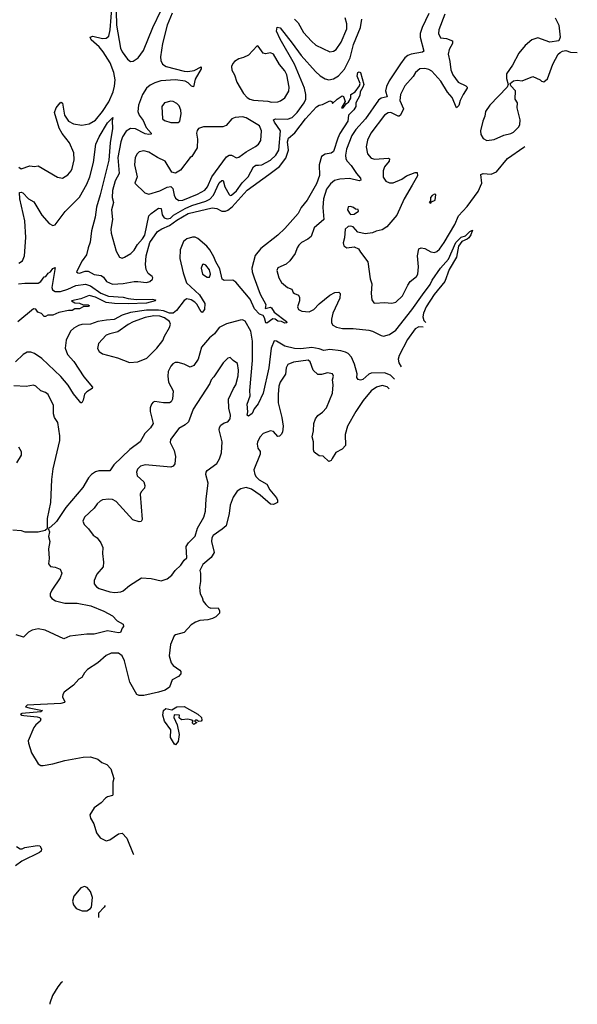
# Model space of a CAD drawing. Extents: x 1468344 to 1613994, y 525695 to 643861.
# Tile 162 of 256: x 1562862 to 1567450, y 548026 to 556130. Entities that reach past the tile are written whole.
import ezdxf

# ---------------------------------------------------------------- set-up
doc = ezdxf.new("R2010")
doc.units = 0

msp = doc.modelspace()

# ---------------------------------------------------------------- linework, layer by layer
at = {"layer": '0CON10XD'}
for points in [[(1562855, 554916), (1562875, 554902.5), (1562945, 554928), (1562985, 554922), (1563015, 554925.8), (1563172.7, 554832.7), (1563215, 554826.7), (1563257.5, 554852.5), (1563286, 554885), (1563294.2, 554905), (1563310, 554975), (1563306.7, 555035), (1563271.8, 555115), (1563212, 555192), (1563187.1, 555237.1), (1563150, 555365), (1563161.9, 555405), (1563195, 555446.2), (1563205, 555450), (1563215, 555442.5), (1563231.5, 555345), (1563265, 555295.5), (1563305, 555272.3), (1563375, 555261.5), (1563435, 555272.9), (1563485, 555303.8), (1563545, 555374.6), (1563595.5, 555454.5), (1563630.8, 555535), (1563643, 555583), (1563646.6, 555635), (1563637.2, 555695), (1563606.2, 555775), (1563550, 555865), (1563517.5, 555907.5), (1563451.2, 555965), (1563443.3, 555985), (1563465, 555994), (1563545, 555975.6), (1563575, 555978.6), (1563595.6, 555995), (1563607.9, 556045), (1563622.5, 556255)], [(1564116.3, 556183.7), (1564075, 556084.2), (1564038.2, 555935), (1564021.5, 555825), (1564023.2, 555793.2), (1564038.6, 555765), (1564066.2, 555745), (1564215, 555705.4), (1564245, 555702.9), (1564297.9, 555712.1), (1564355, 555742.5), (1564356, 555725), (1564305, 555640), (1564293.3, 555576.7), (1564275, 555582), (1564249.1, 555609.1), (1564225, 555623.6), (1564145, 555633.5), (1564024.8, 555625.2), (1563975, 555610.7), (1563935, 555590.8), (1563904.6, 555565), (1563871.6, 555515), (1563840.7, 555425), (1563835.5, 555374.5), (1563845.5, 555345), (1563879.4, 555299.4), (1563903, 555243), (1563944.2, 555195), (1563943.8, 555186.2), (1563925, 555184), (1563895, 555191.6), (1563815, 555230.9), (1563775, 555233.1), (1563737.1, 555212.9), (1563708, 555165), (1563694.1, 555125), (1563671.2, 554995), (1563679.6, 554865), (1563646.9, 554803.1), (1563627.1, 554725), (1563624.6, 554665), (1563635.5, 554625), (1563617.3, 554565), (1563625.5, 554485), (1563611.8, 554405), (1563614, 554374), (1563655.6, 554225.6), (1563683.8, 554175), (1563705, 554168), (1563725, 554174.2), (1563778, 554205), (1563803, 554233), (1563830.6, 554279.4), (1563873.6, 554325), (1563890.7, 554355), (1563925.8, 554515), (1563944.5, 554535.5), (1564005, 554577.2), (1564025.3, 554575.3), (1564034.8, 554524.8), (1564050.2, 554500.2), (1564075, 554490.5), (1564102.5, 554495), (1564128.3, 554521.7), (1564223.7, 554576.3), (1564279.8, 554600.2), (1564394.9, 554635.1), (1564426.8, 554653.2), (1564458.1, 554685), (1564503.7, 554786.3), (1564525, 554807.1), (1564535.4, 554805), (1564549.5, 554755), (1564585, 554690.6), (1564595, 554682.5), (1564605, 554684.6), (1564645, 554720), (1564693.4, 554786.6), (1564742.7, 554835), (1564785, 554918.5), (1564805, 554931.1), (1564828.5, 554931.5), (1564855, 554934.7), (1564925, 554973.8), (1564968.5, 555015), (1564993.3, 555056.7), (1565007.6, 555215), (1564958.2, 555285), (1564950.6, 555305), (1564966.2, 555313.8), (1565065, 555310), (1565104.4, 555325), (1565145.4, 555365), (1565202.7, 555445), (1565215.8, 555475), (1565217.8, 555515), (1565205.6, 555565), (1565122.7, 555762.7), (1565005, 555968.2), (1564976.5, 556035), (1564982, 556068), (1565005, 556062.5), (1565105, 555935.5), (1565177.6, 555835), (1565295, 555703.6), (1565335, 555668.8), (1565375, 555642.9), (1565405, 555635.4), (1565445, 555643.9), (1565485, 555668.5), (1565535, 555723.6), (1565582.5, 555815), (1565608.6, 555925), (1565667.4, 556065), (1565676.9, 556133.1)], [(1563657.2, 556197.2), (1563660, 556085), (1563692.8, 555895), (1563706, 555865), (1563748.5, 555805), (1563775, 555786.5), (1563795, 555787.3), (1563837.9, 555815), (1563881.6, 555875), (1563958.4, 556065), (1564025, 556208.6)], [(1566228.4, 556181.6), (1566173.1, 556065), (1566157.2, 556015), (1566158, 555985), (1566188.5, 555871.5), (1566177.3, 555862.7), (1566084.3, 555845.7), (1566055.6, 555835), (1566031.2, 555815), (1565995, 555767.3), (1565902.8, 555627.2), (1565879, 555581), (1565872.1, 555545), (1565885.3, 555494.7), (1565836.8, 555483.2), (1565815, 555467.9), (1565706.7, 555313.3), (1565627.6, 555225), (1565595, 555175.5), (1565551.1, 555065), (1565542.2, 555015), (1565545.4, 554985), (1565555.5, 554965), (1565589.3, 554929.3), (1565633.2, 554863.2), (1565666.9, 554825), (1565670, 554810), (1565655.5, 554804.5), (1565575, 554822.9), (1565495, 554818.4), (1565452.9, 554805), (1565420.8, 554779.2), (1565386.7, 554735), (1565362, 554655), (1565357.1, 554585), (1565364.3, 554485), (1565284.6, 554415.4), (1565260, 554345), (1565233.3, 554323.3), (1565180, 554295), (1565159.4, 554275), (1565145, 554251.2), (1565130, 554205), (1565084.4, 554145.6), (1565055, 554118.8), (1564985, 554086.7), (1564976.7, 554065), (1564994, 554005), (1565017.1, 553967.1), (1565065, 553926), (1565101.2, 553911.2), (1565112, 553885), (1565123.8, 553875), (1565155, 553861.2), (1565164.2, 553844.2), (1565164.2, 553815), (1565149.2, 553765), (1565156.2, 553745), (1565185, 553730), (1565245, 553725.6), (1565282.5, 553745), (1565325, 553791.4), (1565415, 553863.1), (1565455, 553884.2), (1565487.7, 553887.7), (1565500, 553875), (1565496.8, 553836.8), (1565439.6, 553715), (1565427.1, 553665), (1565427.5, 553635), (1565438.9, 553615), (1565468.2, 553598.2), (1565516.9, 553586.9), (1565605, 553586.7), (1565735, 553575.3), (1565765, 553566.7), (1565835, 553529.1), (1565856, 553526), (1565905, 553537.6), (1565957.8, 553575), (1566089.6, 553740.4), (1566175.6, 553864.4), (1566239.2, 553950.8), (1566255.7, 553985), (1566324.6, 554085), (1566390.8, 554159.2), (1566451.9, 554295), (1566495, 554338.7), (1566530.5, 554349.5), (1566565, 554386.7), (1566587.1, 554397.1), (1566575, 554358.6), (1566557.5, 554335), (1566545, 554323.8), (1566500, 554305), (1566473.6, 554265), (1566456.2, 554175), (1566396.6, 554073.4), (1566358.9, 553975), (1566272.2, 553867.8), (1566206, 553765), (1566183.8, 553715), (1566177.9, 553685), (1566188.4, 553655), (1566204.4, 553637.3)], [(1565124.5, 556135), (1565153.8, 556103.8), (1565196.4, 556025), (1565262.8, 555952.8), (1565298.8, 555918.8), (1565415, 555865.7), (1565445, 555871.4), (1565465, 555884.3), (1565507.1, 555945), (1565554.7, 556055.3), (1565554.6, 556095), (1565539.2, 556145)], [(1566360.3, 556175), (1566310, 556045), (1566307.8, 556015), (1566325, 555981.4), (1566375, 555976.2), (1566421.9, 555955), (1566423.5, 555935), (1566394.5, 555885), (1566388.6, 555845), (1566402.1, 555785), (1566408.3, 555718.3), (1566425.4, 555675.4), (1566470, 555615), (1566534.1, 555584.1), (1566543.3, 555575), (1566543.8, 555565), (1566510, 555515), (1566486, 555465), (1566475, 555422.5), (1566455, 555403.3), (1566419.2, 555489.2), (1566382.7, 555532.7), (1566326.2, 555625), (1566254, 555705), (1566229.4, 555719.4), (1566195, 555728.9), (1566155, 555725.6), (1566117.5, 555695), (1566098.7, 555661.3), (1566031.2, 555585), (1565995, 555514), (1565989.3, 555465), (1566020.5, 555395), (1565995, 555344.2), (1565985, 555334.3), (1565975, 555334.4), (1565915, 555366.2), (1565895, 555363.6), (1565865, 555343.6), (1565750.4, 555195), (1565722.7, 555137.3), (1565713.8, 555083.8), (1565724.5, 555025), (1565755, 554989.4), (1565785, 554980.5), (1565895, 554990), (1565906, 554985), (1565901.4, 554965), (1565865, 554918.8), (1565853.3, 554885), (1565852.4, 554832.4), (1565875, 554801.2), (1565906, 554786), (1565935, 554787.5), (1566005, 554818.1), (1566045, 554844.3), (1566115, 554871.2), (1566132.5, 554872.5), (1566134, 554845), (1566091.8, 554768.2)], [(1567268.8, 556145), (1567298.8, 556085), (1567310, 555985), (1567296.7, 555955), (1567225, 555944), (1567125, 555981.4), (1567075, 555962.9), (1567021.7, 555918.3), (1566968.1, 555855), (1566917.1, 555755), (1566867.1, 555685), (1566867.1, 555645), (1566882.5, 555595), (1566873.3, 555575), (1566730.8, 555425), (1566694.3, 555375), (1566688.8, 555335), (1566672, 555295), (1566654, 555215), (1566656, 555185), (1566675, 555151.2), (1566705, 555135.8), (1566765, 555144.2), (1566845, 555178.6), (1566904.2, 555194.2), (1566924, 555205), (1566965, 555243.8), (1566976.7, 555265), (1566981.1, 555305), (1566954.2, 555405), (1566957.1, 555445), (1566938, 555475), (1566942.5, 555545), (1566902.5, 555585), (1566897.5, 555605), (1566925, 555625.8), (1566955, 555631.2), (1566995, 555626.7), (1567085, 555662.5), (1567144.1, 555634.1), (1567155, 555622.5), (1567175, 555617.5), (1567205, 555643.3), (1567249.4, 555765), (1567293.8, 555845), (1567309.5, 555860.5), (1567328.3, 555871.7), (1567355, 555876), (1567395, 555861.4), (1567449.9, 555859.7)], [(1564935, 555450), (1564985, 555453.3), (1565008.6, 555461.4), (1565045, 555487.1), (1565078, 555542), (1565080.8, 555575), (1565061.5, 555675), (1565045, 555710), (1565000, 555760), (1564950.6, 555845), (1564925, 555857.5), (1564885, 555849.4), (1564865, 555854.1), (1564825, 555912), (1564815, 555913.8), (1564745, 555838.8), (1564705, 555818.8), (1564665, 555808), (1564630, 555785), (1564615, 555770), (1564604, 555745), (1564608.8, 555715), (1564628.8, 555675), (1564648, 555615), (1564705, 555521.2), (1564735, 555488.8), (1564755.7, 555475.7), (1564785, 555468.6), (1564905, 555458.1), (1564935, 555450)], [(1562855, 554125.7), (1562885.5, 554144.5), (1562903.1, 554185), (1562913.6, 554336.4), (1562904.1, 554474.1), (1562862.5, 554655), (1562862.2, 554707.8), (1562875, 554710.8), (1562888.8, 554705), (1562935, 554656), (1562979.8, 554629.8), (1563045, 554521.1), (1563105, 554452), (1563135, 554435.8), (1563155, 554440.8), (1563237.8, 554552.2), (1563355, 554667.9), (1563414.3, 554775), (1563438.9, 554835), (1563469.7, 554955), (1563488, 555105), (1563515.5, 555165), (1563585, 555280.6), (1563627.5, 555325), (1563622, 555298), (1563625.4, 555235.4), (1563605.9, 555115), (1563595, 554974), (1563525, 554687.5), (1563494.1, 554585.9), (1563483.7, 554505), (1563453.1, 554393.1), (1563441.5, 554298.5), (1563425, 554253.3), (1563413.3, 554195), (1563377.1, 554145), (1563330, 554055), (1563340, 554045), (1563354, 554044), (1563400.4, 554059.6), (1563425, 554059.5), (1563475, 554032.5), (1563533.6, 554023.6), (1563551.3, 554011.3), (1563577.8, 553975), (1563625, 553954.1), (1563715, 553957.3), (1563803.9, 553976.1), (1563835.3, 553975.3), (1563905, 553966.7), (1563932, 553975), (1563955.6, 553995), (1563958.1, 554005), (1563951.9, 554015), (1563920, 554040), (1563903.4, 554073.4), (1563898, 554115), (1563903.3, 554186.7), (1563933, 554297), (1563994.9, 554385.1), (1564032, 554408), (1564095.3, 554434.7), (1564155, 554479), (1564248.8, 554535), (1564445, 554580.8), (1564485, 554576.7), (1564525, 554554.2), (1564555, 554554.3), (1564575, 554561.3), (1564611, 554589), (1564735, 554725.3), (1564913.3, 554856.7), (1564999.7, 554920.3), (1565051.3, 554988.7), (1565074, 555055), (1565065.4, 555124.6), (1565072.9, 555155), (1565125, 555197.1), (1565215, 555314.6), (1565305, 555413.8), (1565325, 555426.2), (1565355, 555431.2), (1565415, 555462.5), (1565430, 555455), (1565435, 555440), (1565473.6, 555476.4), (1565515, 555502.5), (1565526.7, 555496.7), (1565540, 555455), (1565510, 555405), (1565525, 555403.8), (1565550.8, 555439.2), (1565568.9, 555451.1), (1565586.7, 555485), (1565586.2, 555515), (1565621.2, 555535), (1565659.4, 555585), (1565662.9, 555605), (1565638.6, 555665), (1565645, 555695.8), (1565655, 555700.8), (1565665.9, 555695.9), (1565692.5, 555595), (1565686.4, 555573.6), (1565663, 555537), (1565662, 555505), (1565626.7, 555445), (1565626.7, 555415), (1565611.7, 555388.3)], [(1564105, 555283.1), (1564165, 555283.8), (1564178.8, 555295), (1564190.8, 555355), (1564189.2, 555385), (1564175, 555420), (1564155, 555441.2), (1564125, 555456), (1564105, 555458), (1564053.8, 555445), (1564033.1, 555415), (1564037.1, 555315), (1564055, 555299.4), (1564105, 555283.1)], [(1565611.7, 555388.3), (1565567.5, 555345), (1565561.2, 555295), (1565496.8, 555193.2), (1565479.2, 555155), (1565445, 555044.2), (1565425, 555030), (1565375, 555023.8), (1565346.7, 555005), (1565326.1, 554933.9), (1565328.1, 554848.1), (1565305, 554777.5), (1565226.7, 554645), (1565177.4, 554582.6), (1565154.4, 554535), (1565045, 554412), (1564985, 554355.6), (1564845, 554247.1), (1564800.6, 554189.4), (1564771.8, 554085), (1564774.5, 554055), (1564790.9, 554005), (1564841.8, 553871.8), (1564888, 553785), (1564882.5, 553752.5), (1564925, 553764.3), (1564935, 553759.2), (1564955, 553721.8), (1565058, 553645), (1565060, 553635), (1565045, 553632.5), (1565015, 553644.4), (1564985, 553647.5), (1564963.8, 553665), (1564945, 553667.8), (1564895, 553631.2), (1564887.5, 553635), (1564877.1, 553675), (1564865, 553693.8), (1564835, 553705.6), (1564795, 553750), (1564758.4, 553828.4), (1564640.6, 553970.6), (1564615, 553986), (1564545, 553983.1), (1564528.5, 553995), (1564510, 554080), (1564475, 554135.9), (1564458.8, 554178.8), (1564427.3, 554235), (1564402.9, 554265), (1564328.1, 554328.1), (1564305, 554338.4), (1564285, 554339.3), (1564238, 554325), (1564211.1, 554305), (1564182.3, 554235), (1564179.7, 554165), (1564206.5, 554045), (1564234.2, 553965), (1564342.7, 553865), (1564384.4, 553795), (1564382, 553745), (1564365, 553720), (1564355, 553723.8), (1564318.8, 553788.8), (1564303.9, 553803.9), (1564273.1, 553825), (1564237.3, 553832.7), (1564215, 553817.2), (1564153.4, 553735), (1564124.6, 553715.4), (1564095, 553713.7), (1564045, 553732.6), (1564005, 553739.5), (1563905, 553738.8), (1563775, 553720.9), (1563705, 553696.7), (1563638.5, 553661.5), (1563576.6, 553656.6), (1563505, 553645.6), (1563445, 553623.2), (1563375, 553620.8), (1563345, 553613.1), (1563308.9, 553591.1), (1563280.8, 553565), (1563245, 553492), (1563236.5, 553425), (1563255.2, 553375.2), (1563306.9, 553316.9), (1563388.9, 553188.9), (1563462.5, 553105), (1563460, 553095), (1563415, 553067.5), (1563395, 553047.5), (1563385, 552997.5), (1563375, 552977.5), (1563365, 552976.7), (1563355, 552988.8), (1563305, 553051.2), (1563261.7, 553121.7), (1563202.1, 553192.1), (1563045, 553340), (1562985, 553381.1), (1562955, 553393.3), (1562925, 553394.3), (1562890, 553375), (1562827.5, 553315)], [(1564172.4, 554642.4), (1564205, 554644.2), (1564325, 554693.3), (1564385, 554727.5), (1564408.2, 554755), (1564443.1, 554836.9), (1564565, 555001.1), (1564585, 555013.3), (1564605, 555015.6), (1564645, 554993.8), (1564665, 554998), (1564726.7, 555043.3), (1564802.9, 555085), (1564826.9, 555105), (1564847.5, 555135), (1564852.3, 555215), (1564835, 555255.6), (1564725, 555322.5), (1564695, 555330.8), (1564635, 555325.8), (1564607.6, 555312.4), (1564560.6, 555259.4), (1564535, 555247.8), (1564375, 555248.1), (1564334.6, 555235.4), (1564322, 555218), (1564316.9, 555195), (1564324.5, 555145), (1564322.5, 555075), (1564280, 555005), (1564265, 554994.2), (1564185, 554890), (1564145, 554866.9), (1564115, 554875.8), (1564060, 554965), (1563995, 554995.7), (1563925, 555038.6), (1563885, 555049.4), (1563845, 555043.1), (1563827.8, 555025), (1563813.5, 554995), (1563806.5, 554935), (1563828.1, 554835), (1563810, 554785), (1563891.2, 554705), (1563925, 554692.9), (1564015, 554720.5), (1564075, 554751.2), (1564105, 554755.6), (1564121.2, 554741.2), (1564132.1, 554685), (1564145, 554659.4), (1564172.4, 554642.4)], [(1566091.8, 554768.2), (1566026.2, 554655), (1565965, 554521.2), (1565883.8, 554425), (1565845, 554401.4), (1565795, 554390), (1565765, 554374.2), (1565705, 554368), (1565645, 554381.2), (1565605, 554423.8), (1565585, 554430), (1565565, 554426.2), (1565540.8, 554405), (1565536, 554335), (1565522.7, 554292.7), (1565529.5, 554269.5), (1565555, 554251.2), (1565615, 554258.8), (1565650, 554245), (1565666.2, 554215), (1565727, 554137), (1565747, 553997), (1565758.6, 553955), (1565754.3, 553875), (1565758.8, 553825), (1565775, 553800), (1565785, 553796.2), (1565865, 553802.5), (1565925, 553796), (1565956.7, 553805), (1566012.6, 553857.4), (1566056.9, 553945), (1566075, 553974), (1566128, 554015), (1566137.5, 554035), (1566143.5, 554095), (1566134.6, 554185), (1566147.4, 554242.6), (1566165, 554251.9), (1566195, 554247.1), (1566245, 554220), (1566275, 554214.5), (1566295, 554220.6), (1566315, 554240.8), (1566355, 554297.1), (1566442.8, 554445), (1566473.5, 554516.5), (1566545, 554590.9), (1566634.7, 554715), (1566665.3, 554785), (1566656, 554855), (1566675, 554864.4), (1566741.5, 554858.5), (1566785, 554878.5), (1566875, 554988.5), (1567010.3, 555080.3), (1567018.8, 555085.4)], [(1566245, 554620), (1566250, 554630), (1566280, 554645), (1566285, 554690), (1566275, 554692.5), (1566255, 554682.5), (1566243.3, 554665), (1566241.7, 554638.3), (1566230, 554625), (1566245, 554620)], [(1565585, 554527.5), (1565615, 554530), (1565650, 554555), (1565648.3, 554568.3), (1565625, 554570), (1565610, 554585), (1565585, 554593.3), (1565565, 554590), (1565558.8, 554565), (1565575, 554537.5), (1565585, 554527.5)], [(1562852, 553955), (1562905, 553961.6), (1563015, 553960.6), (1563037.5, 553975), (1563065, 554012.5), (1563077.5, 554015), (1563097.7, 554042.3), (1563116.2, 554055), (1563135, 554082.5), (1563155, 554090), (1563127.3, 553925), (1563132.2, 553905), (1563155, 553893), (1563197.7, 553892.3), (1563259.5, 553910.5), (1563325, 553942.6), (1563405, 553952.7), (1563445, 553939.4), (1563529.8, 553879.8), (1563592.5, 553855), (1563715, 553846.4), (1563755, 553833.6), (1563822.9, 553827.1), (1563955, 553830.6), (1563980, 553825), (1563977.5, 553815), (1563905, 553796.4), (1563755, 553790), (1563643, 553793), (1563572.7, 553802.7), (1563485, 553845.4), (1563435, 553860), (1563365, 553832.5), (1563290, 553815), (1563315, 553800), (1563353.3, 553796.7), (1563385, 553782.5), (1563425, 553783.3), (1563436.7, 553775), (1563425, 553768.8), (1563385, 553767.5), (1563355, 553748.8), (1563315, 553750), (1563295, 553736.7), (1563265, 553736.7), (1563185, 553720), (1563135, 553697.5), (1563095, 553697.5), (1563075, 553687.5), (1563065, 553687.5), (1563040.5, 553710.5), (1563012.7, 553722.7), (1562995, 553746), (1562975, 553749.4), (1562847.2, 553642.8)], [(1564405, 554009.2), (1564425, 554011.2), (1564432.9, 554035), (1564425, 554071.2), (1564395, 554108.8), (1564375, 554118.8), (1564367.5, 554115), (1564354.3, 554085), (1564367.5, 554035), (1564405, 554009.2)], [(1563765, 553308.6), (1563835, 553312.5), (1563908, 553345), (1563991.9, 553425), (1564039.8, 553490.2), (1564053.6, 553525), (1564095.6, 553595), (1564104.4, 553625), (1564094.4, 553645), (1564053.8, 553675), (1564015, 553690.4), (1563965, 553693), (1563895, 553678.1), (1563795, 553642.8), (1563755, 553621.8), (1563670, 553560), (1563603.3, 553545), (1563575, 553531.9), (1563511.2, 553465), (1563502.3, 553422.3), (1563515, 553400), (1563545, 553380), (1563667.3, 553347.3), (1563765, 553308.6)], [(1564777.2, 553437.2), (1564778.1, 553485), (1564763.6, 553565), (1564717, 553647), (1564695, 553658), (1564675, 553657.5), (1564565, 553627.5), (1564504.3, 553595), (1564465.9, 553544.1), (1564425, 553510.6), (1564357.8, 553435), (1564331.1, 553335), (1564295, 553283.1), (1564265, 553269.4), (1564215, 553294.5), (1564165, 553307.5), (1564142.4, 553307.6), (1564122.6, 553297.4), (1564105, 553278.8), (1564083.1, 553235), (1564080.6, 553195), (1564085.6, 553145.6), (1564124, 553075), (1564120, 553005), (1564110, 552985), (1564095, 552976.9), (1564045, 552976.9), (1563975, 552986.9), (1563959.5, 552980.5), (1563945.6, 552965), (1563935.5, 552935), (1563934.5, 552904.5), (1563960, 552805), (1563939.7, 552770.3), (1563892.5, 552725), (1563853.8, 552655), (1563767.8, 552592.2), (1563635.6, 552465), (1563605, 552416.7), (1563513.7, 552416.3), (1563485, 552408.1), (1563452.8, 552387.2), (1563429.8, 552360.2), (1563381.4, 552278.6), (1563242.5, 552115), (1563165, 551998.8), (1563115, 551952.5), (1563101.7, 551948.3), (1563100, 551935), (1563108, 551915), (1563100.8, 551875), (1563110.8, 551835), (1563100.8, 551775), (1563106, 551695), (1563100.7, 551650.7), (1563115, 551630), (1563155, 551623.8), (1563195, 551606.7), (1563208.8, 551575), (1563196, 551535), (1563127.5, 551435), (1563112.5, 551405), (1563112, 551385), (1563126, 551365), (1563156.3, 551346.3), (1563235, 551326.5), (1563335, 551328.5), (1563447.5, 551305), (1563555, 551260.5), (1563625, 551222.9), (1563663.2, 551183.2), (1563713.3, 551155), (1563717.5, 551135), (1563705, 551122.5), (1563692.5, 551085), (1563675, 551082.5), (1563585, 551100), (1563475, 551071.2), (1563415, 551073.5), (1563275, 551055.8), (1563225, 551032.5), (1563070.8, 551105), (1563015, 551115.4), (1562965.4, 551104.6), (1562935, 551089.4), (1562895, 551047.8), (1562834.2, 551065.8)], [(1566182.9, 553598.4), (1566145, 553602.2), (1566115, 553584.2), (1566053.6, 553496.4), (1565983.9, 553365), (1565977.3, 553335), (1565981.1, 553305), (1566001.9, 553272.2)], [(1565945.3, 553170.2), (1565913.6, 553203.6), (1565865, 553222.6), (1565755, 553221.6), (1565735, 553213.1), (1565685, 553168.9), (1565665, 553162.9), (1565648.3, 553168.3), (1565635.8, 553185), (1565637.8, 553215), (1565616.8, 553295), (1565591, 553351), (1565565, 553380.9), (1565543.7, 553393.7), (1565503.8, 553403.8), (1565415, 553414.3), (1565365, 553406.7), (1565325, 553421.9), (1565265, 553431), (1565175, 553421), (1565123.1, 553423.1), (1565045, 553441.6), (1564975, 553483.6), (1564955, 553485.7), (1564930.3, 553425), (1564912.2, 553265), (1564864.7, 553055), (1564825, 552968), (1564792.7, 552927.3), (1564775, 552888.8), (1564745, 552867.5), (1564733.8, 552873.8), (1564738.6, 552901.4), (1564734.6, 552965.4), (1564758.2, 553035), (1564756.5, 553076.5), (1564777.8, 553325), (1564777.2, 553437.2)], [(1563645, 551414.3), (1563695, 551420), (1563715, 551430), (1563765, 551472), (1563865, 551536.7), (1563945, 551530), (1564025, 551511.2), (1564075, 551526.7), (1564115, 551556.7), (1564141.2, 551595), (1564189.5, 551640.5), (1564215, 551680), (1564238.3, 551701.7), (1564232.5, 551795), (1564250, 551825), (1564305, 551877.5), (1564326.2, 551945), (1564376.2, 552035), (1564392, 552085), (1564395.8, 552185), (1564411.9, 552315), (1564394.4, 552385), (1564395.8, 552405), (1564405, 552420), (1564485, 552478), (1564506.9, 552515), (1564522.2, 552565), (1564528.9, 552655), (1564502.7, 552755), (1564506.3, 552773.7), (1564518.3, 552791.7), (1564545, 552811.4), (1564575, 552819.2), (1564593.1, 552845), (1564595.6, 552875), (1564583.5, 552933.5), (1564581.1, 553005), (1564621.9, 553095), (1564641.5, 553125), (1564658.6, 553198.6), (1564661.5, 553245), (1564655, 553301.2), (1564618.8, 553325), (1564595, 553350), (1564575, 553343.8), (1564535.4, 553304.6), (1564460.8, 553189.2), (1564436.9, 553165), (1564426, 553134), (1564290, 552925), (1564250.8, 552819.2), (1564225, 552794.4), (1564172.5, 552765), (1564102.5, 552675), (1564100.3, 552650.3), (1564132.9, 552585), (1564144.3, 552535), (1564139.4, 552475), (1564126.4, 552453.6), (1564105, 552447.8), (1563895, 552465.6), (1563855, 552455.8), (1563830.3, 552429.7), (1563822.9, 552405), (1563830, 552375), (1563882.5, 552325), (1563891.5, 552295), (1563888.6, 552275), (1563862.5, 552245), (1563854.3, 552225), (1563870, 552015), (1563860.9, 551999.1), (1563844.2, 551995.8), (1563793.5, 552013.5), (1563655.3, 552165.3), (1563625, 552179.4), (1563595.8, 552184.2), (1563545, 552177.1), (1563524.5, 552165.5), (1563500.8, 552145), (1563475, 552109.2), (1563395.8, 552035), (1563382.7, 552002.7), (1563392, 551975), (1563429.1, 551939.1), (1563466.7, 551886.7), (1563499.2, 551865), (1563530.8, 551825), (1563545.6, 551785), (1563543.6, 551735), (1563551.1, 551665), (1563550, 551625), (1563496.9, 551565), (1563474.2, 551515), (1563475, 551487.5), (1563495, 551462), (1563515, 551448.6), (1563605, 551420.6), (1563645, 551414.3)], [(1565902.1, 553092.3), (1565885, 553107.7), (1565845, 553117.7), (1565799.2, 553105), (1565754.4, 553075), (1565686.9, 552995), (1565627.3, 552905), (1565558.8, 552785), (1565538.9, 552715), (1565542, 552625), (1565516, 552595), (1565463.5, 552566.5), (1565433.2, 552516.8), (1565425, 552501.2), (1565405, 552494), (1565358.3, 552538.3), (1565325, 552541.2), (1565285, 552570), (1565278.3, 552588.3), (1565280, 552655), (1565270, 552695), (1565280, 552745), (1565281.9, 552805), (1565296.7, 552845), (1565315, 552871.4), (1565355, 552899.2), (1565386, 552934), (1565436.5, 553055), (1565442.5, 553125), (1565437.1, 553165), (1565442.9, 553195), (1565435, 553216), (1565395, 553221.9), (1565345, 553209.4), (1565315, 553210), (1565276.1, 553246.1), (1565253.1, 553313.1), (1565235, 553328.2), (1565115, 553312.1), (1565067.8, 553292.2), (1565053.8, 553265), (1565048.3, 553211.7), (1565004.4, 553145), (1564995.6, 553114.4), (1564988.9, 553045), (1564988.2, 552975), (1565019.4, 552855), (1565030, 552785), (1565024.3, 552735.7), (1565014.3, 552715.7), (1564998.6, 552701.4), (1564985, 552698.8), (1564949.5, 552739.5), (1564926.6, 552746.6), (1564865, 552723.8), (1564840, 552695), (1564818.8, 552655), (1564815.8, 552635), (1564822.1, 552602.1), (1564841.1, 552575), (1564841.8, 552555), (1564789.2, 552425), (1564797, 552387), (1564807.8, 552367.8), (1564833.3, 552343.3), (1564895.8, 552305.8), (1564921.3, 552261.3), (1564976, 552195), (1564983.3, 552175), (1564982.5, 552155), (1564949.3, 552140.7), (1564925, 552142.5), (1564842, 552215), (1564770, 552265), (1564725, 552278), (1564681.9, 552268.1), (1564652.1, 552247.9), (1564619.1, 552200.9), (1564595, 552133.3), (1564586.5, 552065), (1564560.8, 551965), (1564528.8, 551935), (1564455, 551884), (1564442.9, 551865), (1564439.2, 551835), (1564462, 551745), (1564437, 551703), (1564370, 551645), (1564343.3, 551596.7), (1564350, 551575), (1564350, 551505), (1564342, 551455), (1564346.2, 551405), (1564363.3, 551375), (1564371.2, 551345), (1564394.2, 551315), (1564415, 551294.3), (1564435, 551286.9), (1564495, 551290), (1564507.5, 551265), (1564506.7, 551245), (1564476, 551215), (1564448.3, 551201.7), (1564409.8, 551190.2), (1564345, 551185.5), (1564308.5, 551171.5), (1564272.4, 551147.6), (1564216.2, 551085), (1564144.2, 551065.8), (1564132.7, 551057.3), (1564103.2, 550986.8), (1564091.9, 550895), (1564107.5, 550835), (1564125, 550812.9), (1564179.2, 550775), (1564187.5, 550765), (1564188, 550745), (1564168.8, 550725), (1564118, 550695), (1564095.7, 550635), (1564057.9, 550612.1), (1564004.4, 550595), (1563885, 550566.5), (1563846.5, 550566.5), (1563824.8, 550574.8), (1563768.3, 550678.3), (1563725, 550853.8), (1563706.4, 550895), (1563675, 550915.5), (1563615, 550914.6), (1563575, 550896.2), (1563504.2, 550835), (1563419.7, 550780.3), (1563394.3, 550755), (1563375, 550715.7), (1563349.6, 550700.4), (1563305, 550652.5), (1563228.8, 550595), (1563217.5, 550575), (1563215.8, 550555), (1563233.3, 550515), (1563230, 550510), (1563199.7, 550500.3), (1562923.6, 550486.4), (1562910, 550475), (1562940, 550465), (1563050, 550445), (1563035, 550433.3), (1562880.7, 550419.3), (1562870, 550415), (1562880, 550405), (1562897.3, 550402.7), (1563005, 550391.1), (1563025.5, 550385.5), (1563037.1, 550375), (1563030, 550355), (1562995, 550326.5), (1562979.2, 550305), (1562933.5, 550195), (1562934.6, 550174.6), (1562959.5, 550095), (1563015, 550004), (1563035, 549992.5), (1563055, 549992), (1563134.1, 550004.1), (1563235, 550031.9), (1563385, 550060), (1563445, 550063.8), (1563505, 550043.8), (1563537.5, 550015), (1563578.8, 549998.8), (1563613.3, 549965), (1563636.2, 549885), (1563630, 549855), (1563629.5, 549750.5), (1563625, 549743.8), (1563585.9, 549734.1), (1563567.7, 549722.3), (1563532.5, 549685), (1563475, 549643.3), (1563440.8, 549585), (1563445, 549557.5), (1563471.9, 549511.9), (1563495, 549436.2), (1563525, 549397.1), (1563575, 549372.5), (1563605, 549380), (1563675, 549428), (1563705, 549433.3), (1563745, 549392.5), (1563795, 549263.3), (1563800.1, 549257.6)], [(1563015, 551913.8), (1563072, 551928), (1563090, 551945), (1563090.8, 552025), (1563118.9, 552155), (1563126.4, 552345), (1563137.6, 552432.4), (1563191.5, 552665), (1563191.5, 552705), (1563175.7, 552815), (1563150, 552855), (1563139.5, 552885), (1563140, 552955), (1563096.7, 553045), (1563075, 553061.2), (1563035, 553073.8), (1562994.3, 553114.3), (1562975, 553122.5), (1562915, 553110), (1562815, 553117.1)], [(1562851.9, 552615), (1562874.6, 552574.6), (1562875.4, 552544.6), (1562835, 552483.3)], [(1562805, 551932), (1562874.2, 551924.2), (1562905, 551914.2), (1563015, 551913.8)], [(1564145, 550162.5), (1564135, 550167.5), (1564102.7, 550222.7), (1564105.6, 550285.6), (1564052.5, 550355), (1564040.8, 550405), (1564044.5, 550444.5), (1564065, 550460.7), (1564115, 550448.8), (1564155, 550473.2), (1564215, 550477.1), (1564328.8, 550415), (1564357.5, 550385), (1564362, 550365), (1564355, 550356.2), (1564333, 550353), (1564320, 550365), (1564310, 550365), (1564300, 550355), (1564320, 550345), (1564295, 550330), (1564282.5, 550342.5), (1564290, 550355), (1564280, 550365), (1564245, 550372.5), (1564195, 550366.7), (1564174.2, 550384.2), (1564177.5, 550405), (1564133.1, 550406.9), (1564130.6, 550385), (1564157.5, 550325), (1564175.4, 550245.4), (1564165, 550190), (1564145, 550162.5)], [(1562835, 549324.3), (1562865, 549304), (1562882.5, 549305), (1562905, 549317.5), (1563005, 549332), (1563028.8, 549328.8), (1563042.5, 549305), (1563040, 549285), (1563026.7, 549275), (1562881.2, 549205), (1562828.6, 549165)], [(1563376.1, 548793.9), (1563415, 548794), (1563445, 548813.3), (1563453.9, 548826.1), (1563460.8, 548905), (1563446.2, 548955), (1563417.9, 548987.9), (1563395, 548995.6), (1563364.2, 548985), (1563309.2, 548915), (1563296, 548875), (1563304.4, 548844.4), (1563326.2, 548815), (1563376.1, 548793.9)], [(1563565.4, 548840), (1563556.4, 548824), (1563510, 548775), (1563509.5, 548739.9)], [(1563214.1, 548210.5), (1563205, 548204.3), (1563175, 548170), (1563131.3, 548098.7), (1563111.2, 548035), (1563110.9, 548025.6)]]:
    msp.add_lwpolyline(points, dxfattribs=at)

doc.saveas('drawing.dxf')
